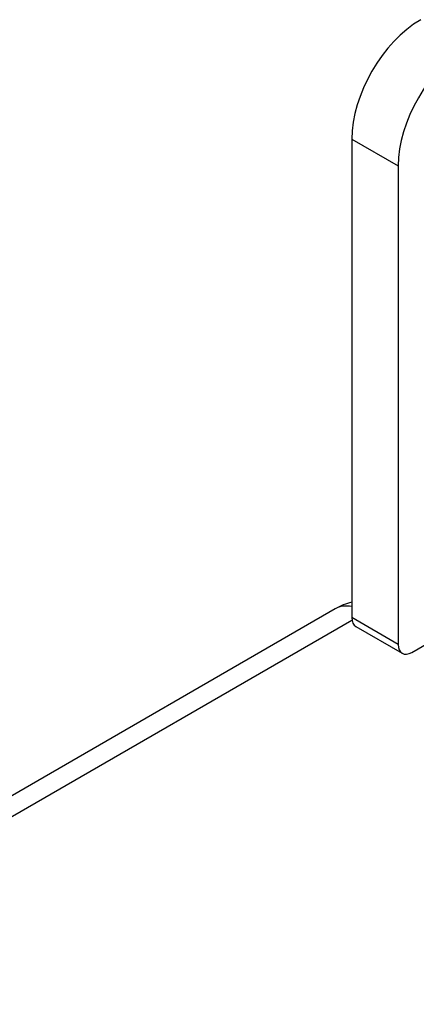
# Model space of a CAD drawing. Header units: inches. Extents: x 17 to 386, y 34 to 183.
# Tile 121 of 139: x 334.418 to 335.053, y 181.577 to 183.153. Entities that reach past the tile are written whole.
import ezdxf

# ---------------------------------------------------------------- set-up
doc = ezdxf.new("R2010")
doc.units = ezdxf.units.IN
doc.header["$MEASUREMENT"] = 0
doc.layers.add('Visible Edges(ANSI)', color=7, linetype='Continuous', lineweight=25)
doc.layers.add('Visible Tangent Edges(ANSI)', color=7, linetype='Continuous', lineweight=25)

msp = doc.modelspace()

# ---------------------------------------------------------------- linework, layer by layer
at = {"layer": 'Visible Edges(ANSI)'}
for p, q in [((334.9495, 182.9617), (334.9495, 182.1959)), ((335.0238, 182.9189), (335.0238, 182.153)), ((334.923, 182.2099), (327.9919, 178.2083)), ((334.9559, 182.1817), (335.0302, 182.1388)), ((335.0457, 182.1403), (335.1132, 182.1793))]:
    msp.add_line(p, q, dxfattribs=at)
msp.add_arc((334.9725, 182.1242), 0.099, 103.4226, 120, dxfattribs=at)
for centre, major_axis, start_param, end_param in [((335.0598, 183.0254), (-0.078, -0.1351), 3.926991, 5.497787), ((335.1341, 182.9826), (0.078, 0.1351), 0.785398, 2.356194), ((334.9714, 182.2085), (-0.0155, -0.0268), 5.497787, 6.283185), ((335.0457, 182.1656), (-0.0155, -0.0268), 5.497787, 7.068583)]:
    msp.add_ellipse(centre, major_axis=major_axis, ratio=0.57735, start_param=start_param, end_param=end_param, dxfattribs=at)
at = {"layer": 'Visible Tangent Edges(ANSI)'}
for p, q in [((334.9495, 182.9617), (335.0238, 182.9189)), ((335.0238, 182.153), (334.9495, 182.1959)), ((328.0414, 178.2034), (334.9498, 182.1919))]:
    msp.add_line(p, q, dxfattribs=at)
msp.add_ellipse((334.9725, 182.1242), major_axis=(-0.0495, 0.0857), ratio=0.57735, start_param=5.832272, end_param=6.283185, dxfattribs=at)

doc.saveas('drawing.dxf')
